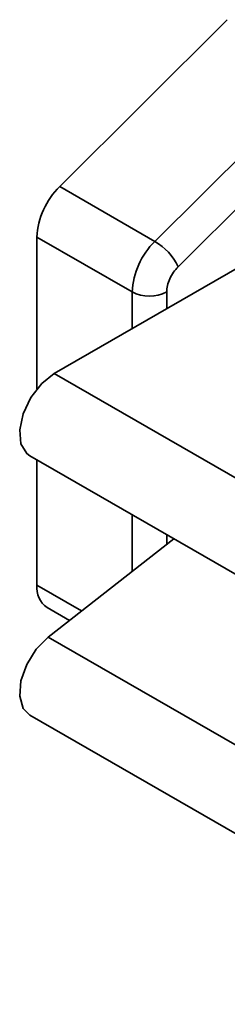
# Model space of a CAD drawing. Header units: millimetres. Extents: x 0 to 420, y 0 to 297.
# Tile 71 of 126: x 315.104 to 315.274, y 125.458 to 126.265. Entities that reach past the tile are written whole.
import ezdxf

# ---------------------------------------------------------------- set-up
doc = ezdxf.new("R2010")
doc.units = ezdxf.units.MM

msp = doc.modelspace()

# ---------------------------------------------------------------- linework, layer by layer
at = {"color": 7, "linetype": 'Continuous', "lineweight": 35}
for p, q in [((315.27408, 126.2645), (315.13713, 126.12788)), ((315.21491, 126.08297), (315.35186, 126.2196)), ((315.23389, 126.06226), (315.366, 126.19405)), ((315.21491, 126.08297), (315.13713, 126.12788)), ((315.37307, 126.11346), (315.13266, 125.97467)), ((315.11852, 126.08644), (315.11852, 125.96213)), ((315.1963, 126.04154), (315.11852, 126.08644)), ((315.13266, 125.97467), (315.54278, 125.73791)), ((315.11266, 125.90737), (315.52278, 125.67061)), ((315.11852, 125.90399), (315.11852, 125.80155)), ((315.23042, 125.83938), (315.12771, 125.75901)), ((315.1268, 125.78324), (315.14514, 125.77265)), ((315.53783, 125.52225), (315.12771, 125.75901)), ((315.11266, 125.69507), (315.52278, 125.45831))]:
    msp.add_line(p, q, dxfattribs=at)
at = {"color": 8, "linetype": 'Continuous', "lineweight": 35}
for p, q in [((315.1963, 126.01141), (315.1963, 126.04154)), ((315.22458, 126.02774), (315.22458, 126.04154)), ((315.1963, 125.81268), (315.1963, 125.85908)), ((315.22458, 125.83481), (315.22458, 125.84275)), ((315.15509, 125.78044), (315.11852, 125.80155))]:
    msp.add_line(p, q, dxfattribs=at)
at = {"color": 7, "linetype": 'Continuous', "lineweight": 35, "flags": 128}
for points in [[(315.13266, 125.97467), (315.12241, 125.96654), (315.11356, 125.95507), (315.1073, 125.94183), (315.10448, 125.92861), (315.1055, 125.91722), (315.1102, 125.90919), (315.11266, 125.90737)], [(315.12771, 125.75901), (315.11796, 125.74912), (315.1102, 125.7366), (315.1055, 125.72314), (315.10448, 125.71057), (315.1073, 125.70061), (315.11266, 125.69507)]]:
    msp.add_lwpolyline(points, dxfattribs=at)
at = {"color": 7, "linetype": 'Continuous', "lineweight": 35}
for centre, radius, start, end in [((315.18097, 126.08329), 0.06254, 134.51851, 177.10745), ((315.25876, 126.03838), 0.06254, 134.51851, 177.10745), ((315.19039, 126.04146), 0.04822, 25.55427, 59.43123), ((315.21044, 126.06884), 0.03074, 242.61186, 297.38753), ((315.13812, 125.79939), 0.01972, 173.69955, 234.98796)]:
    msp.add_arc(centre, radius, start, end, dxfattribs=at)
msp.add_open_spline([(315.22458, 126.04154), (315.2247, 126.04326), (315.22495, 126.04673), (315.22699, 126.05239), (315.22993, 126.05788), (315.23257, 126.06079), (315.23389, 126.06226)], degree=3, knots=[0, 0, 0, 0, 0.2478862, 0.4997983, 0.7490854, 1, 1, 1, 1], dxfattribs=at)

doc.saveas('drawing.dxf')
